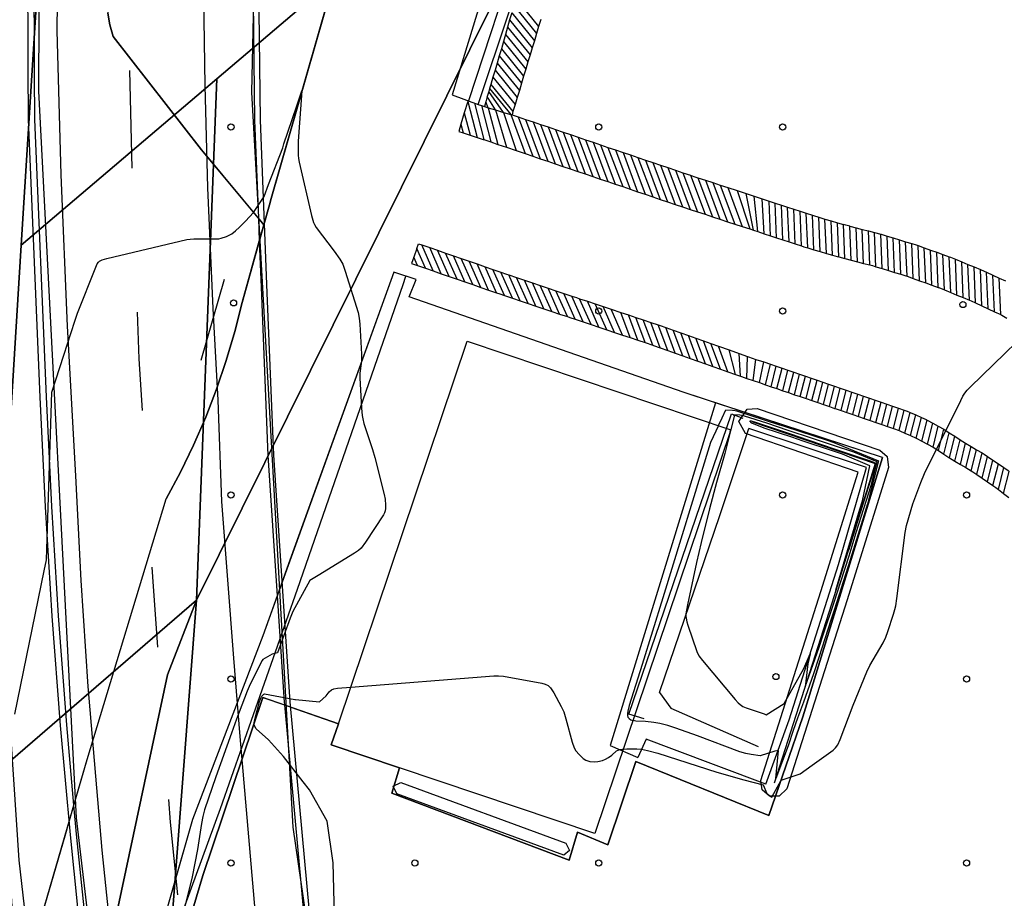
# Model space of a CAD drawing. Extents: x 0 to 85000, y -1 to 75000.
# Tile 19 of 147: x 39464 to 39624, y 61063 to 61206. Entities that reach past the tile are written whole.
import ezdxf

# ---------------------------------------------------------------- set-up
doc = ezdxf.new("R2010")
doc.units = 0
doc.header["$MEASUREMENT"] = 0
doc.header["$PDMODE"] = 33
doc.header["$PDSIZE"] = -3
for name, color, linetype in [('BOS3D_ACTIVE_POLY_CLIP', 227, 'CONTINUOUS'), ('BOS3D_PAVEMENT_MARKINGS_LI', 15, 'CONTINUOUS'), ('CONTOUR_CLIP', 120, 'CONTINUOUS'), ('DTM_INFOTECHBREAKS_CLIP', 4, 'CONTINUOUS'), ('DTM_POINT', 158, 'CONTINUOUS'), ('FENCE_CLIP', 96, 'CONTINUOUS'), ('PARCELS_FULL_17_CLIP', 7, 'CONTINUOUS'), ('PARKING_CLIP', 78, 'CONTINUOUS'), ('ROAD_CLIP', 197, 'CONTINUOUS')]:
    doc.layers.add(name, color=color, linetype=linetype)

msp = doc.modelspace()

# ---------------------------------------------------------------- linework, layer by layer
at = {"layer": 'BOS3D_ACTIVE_POLY_CLIP', "elevation": 285}
for points in [[(39463.56, 61453.25), (39456.25, 61331.75), (39454.12, 61187.5), (39464.06, 61035), (39483.13, 60909.25), (39501.94, 60815.5), (39526.81, 60723.25), (39572.87, 60592.75), (39578.94, 60594), (39579.16, 60593.86), (39560.44, 60658.5), (39541.37, 60724), (39520.81, 60790.75), (39503.94, 60870.75), (39486.44, 60961.25), (39472.88, 61076.25), (39466.75, 61194.75), (39467.37, 61332.25), (39479.88, 61459)], [(39515.12, 61454), (39504.25, 61325), (39501.44, 61194.5), (39508.19, 61074.75), (39523.08, 60972.4), (39524.37, 60963.5), (39525.53, 60956.79), (39539.19, 60877.25), (39557.31, 60798.75), (39579.62, 60728), (39596.12, 60666), (39617.56, 60599.75), (39614.81, 60599.25), (39614.79, 60599.32), (39581.23, 60594.07), (39581.24, 60594.01), (39614.87, 60599.09), (39614.81, 60599.25), (39617.56, 60599.5), (39658.06, 60487.75), (39701.5, 60382.5), (39752.31, 60261.75), (39810.5, 60145.25)]]:
    msp.add_lwpolyline(points, dxfattribs=at)
at = {"layer": 'BOS3D_ACTIVE_POLY_CLIP'}
for points, elevation in [([(39579.65, 61139.51), (39557.48, 61073.67), (39525.59, 61084.4), (39514.46, 61088.15), (39515.62, 61091.59), (39536.64, 61154)], 36), ([(39587.54, 61079.8), (39585.97, 61079.77), (39584.76, 61080.79), (39584.52, 61082.35), (39594.34, 61113.13), (39594.34, 61113.14), (39600.41, 61132.62), (39582.04, 61138.9), (39580.94, 61140.87), (39582.3, 61142.91), (39583.92, 61142.97), (39603.93, 61136.18), (39605.16, 61135.17), (39605.36, 61133.38), (39598.63, 61111.79), (39598.63, 61111.77), (39588.79, 61081)], 13.26), ([(39553.33, 61070.93), (39552.4, 61070.16), (39525.13, 61080.14), (39524.54, 61081.43), (39525.82, 61082.02), (39552.7, 61072.1)], 12.72)]:
    msp.add_lwpolyline(points, close=True, dxfattribs=dict(at, elevation=elevation))
at = {"layer": 'BOS3D_PAVEMENT_MARKINGS_LI'}
for p, q in [((39544.55, 61209.88), (39548.29, 61205.28)), ((39544.22, 61208.7), (39547.94, 61204.12)), ((39543.89, 61207.53), (39543.55, 61206.35)), ((39543.89, 61207.53), (39547.59, 61202.97)), ((39543.22, 61205.17), (39542.89, 61204)), ((39543.55, 61206.35), (39543.22, 61205.17)), ((39543.22, 61205.17), (39546.89, 61200.65)), ((39543.55, 61206.35), (39547.24, 61201.81)), ((39548.29, 61205.28), (39547.94, 61204.12)), ((39548.63, 61206.44), (39548.29, 61205.28)), ((39542.89, 61204), (39542.55, 61202.82)), ((39542.89, 61204), (39546.54, 61199.5)), ((39547.94, 61204.12), (39547.59, 61202.97)), ((39542.55, 61202.82), (39542.21, 61201.66)), ((39542.55, 61202.82), (39546.19, 61198.34)), ((39547.59, 61202.97), (39547.24, 61201.81)), ((39541.87, 61200.49), (39541.52, 61199.33)), ((39542.21, 61201.66), (39541.87, 61200.49)), ((39541.87, 61200.49), (39545.5, 61196.02)), ((39542.21, 61201.66), (39545.84, 61197.18)), ((39546.89, 61200.65), (39546.54, 61199.5)), ((39547.24, 61201.81), (39546.89, 61200.65)), ((39541.52, 61199.33), (39541.18, 61198.17)), ((39541.52, 61199.33), (39545.15, 61194.87)), ((39546.54, 61199.5), (39546.19, 61198.34)), ((39481.53, 61198.13), (39481.91, 61182.2)), ((39541.18, 61198.17), (39540.83, 61197)), ((39541.18, 61198.17), (39544.8, 61193.71)), ((39545.84, 61197.18), (39545.5, 61196.02)), ((39546.19, 61198.34), (39545.84, 61197.18)), ((39540.49, 61195.84), (39540.29, 61195.18)), ((39540.83, 61197), (39540.49, 61195.84)), ((39540.49, 61195.84), (39544.1, 61191.4)), ((39540.83, 61197), (39544.45, 61192.55)), ((39545.5, 61196.02), (39545.15, 61194.87)), ((39539.91, 61193.89), (39539.66, 61193.02)), ((39540.15, 61194.69), (39539.91, 61193.89)), ((39541.23, 61191.69), (39539.91, 61193.89)), ((39540.29, 61195.18), (39540.15, 61194.69)), ((39542.55, 61191.28), (39540.15, 61194.69)), ((39540.29, 61195.18), (39543.77, 61190.91)), ((39545.15, 61194.87), (39544.8, 61193.71)), ((39536.71, 61193.07), (39536.16, 61191.21)), ((39536.74, 61193.17), (39536.71, 61193.07)), ((39536.71, 61193.07), (39538.23, 61187.2)), ((39537.82, 61192.77), (39539.36, 61186.84)), ((39538.4, 61192.55), (39538.95, 61192.39)), ((39538.95, 61192.39), (39539.43, 61192.24)), ((39538.95, 61192.39), (39540.49, 61186.46)), ((39539.66, 61193.02), (39539.43, 61192.24)), ((39539.43, 61192.24), (39540.07, 61192.04)), ((39540.07, 61192.04), (39539.66, 61193.02)), ((39544.45, 61192.55), (39544.1, 61191.4)), ((39544.8, 61193.71), (39544.45, 61192.55)), ((39536.16, 61191.21), (39535.61, 61189.35)), ((39536.16, 61191.21), (39537.11, 61187.56)), ((39540.07, 61192.04), (39541.23, 61191.69)), ((39540.07, 61192.04), (39541.63, 61186.07)), ((39541.23, 61191.69), (39542.55, 61191.28)), ((39541.23, 61191.69), (39543.03, 61185.6)), ((39542.55, 61191.28), (39543.77, 61190.91)), ((39542.55, 61191.28), (39544.6, 61185.07)), ((39543.77, 61190.91), (39543.94, 61190.86)), ((39543.77, 61190.91), (39546.09, 61184.56)), ((39544.1, 61191.4), (39543.94, 61190.86)), ((39543.94, 61190.86), (39544.94, 61190.55)), ((39535.61, 61189.35), (39535.98, 61187.92)), ((39544.94, 61190.55), (39546.16, 61190.14)), ((39544.94, 61190.55), (39547.33, 61184.14)), ((39546.16, 61190.14), (39547.38, 61189.72)), ((39546.16, 61190.14), (39548.55, 61183.72)), ((39547.38, 61189.72), (39548.6, 61189.31)), ((39547.38, 61189.72), (39549.78, 61183.31)), ((39548.6, 61189.31), (39549.83, 61188.9)), ((39548.6, 61189.31), (39551, 61182.9)), ((39535.98, 61187.92), (39537.11, 61187.56)), ((39537.11, 61187.56), (39538.23, 61187.2)), ((39549.83, 61188.9), (39551.05, 61188.48)), ((39549.83, 61188.9), (39552.22, 61182.48)), ((39551.05, 61188.48), (39552.27, 61188.07)), ((39551.05, 61188.48), (39553.44, 61182.07)), ((39552.27, 61188.07), (39553.49, 61187.65)), ((39552.27, 61188.07), (39554.67, 61181.65)), ((39553.49, 61187.65), (39554.71, 61187.24)), ((39553.49, 61187.65), (39555.89, 61181.24)), ((39539.36, 61186.84), (39540.49, 61186.46)), ((39540.49, 61186.46), (39541.63, 61186.07)), ((39541.63, 61186.07), (39543.03, 61185.6)), ((39554.71, 61187.24), (39555.94, 61186.82)), ((39554.71, 61187.24), (39557.11, 61180.83)), ((39555.94, 61186.82), (39557.16, 61186.41)), ((39555.94, 61186.82), (39558.33, 61180.41)), ((39557.16, 61186.41), (39558.38, 61186)), ((39557.16, 61186.41), (39559.56, 61180)), ((39558.38, 61186), (39559.6, 61185.58)), ((39558.38, 61186), (39560.78, 61179.58)), ((39543.03, 61185.6), (39544.6, 61185.07)), ((39544.6, 61185.07), (39546.09, 61184.56)), ((39546.09, 61184.56), (39547.33, 61184.14)), ((39559.6, 61185.58), (39560.83, 61185.17)), ((39559.6, 61185.58), (39562, 61179.17)), ((39560.83, 61185.17), (39562.05, 61184.75)), ((39560.83, 61185.17), (39563.22, 61178.75)), ((39562.05, 61184.75), (39563.27, 61184.34)), ((39562.05, 61184.75), (39564.44, 61178.34)), ((39563.27, 61184.34), (39564.49, 61183.93)), ((39563.27, 61184.34), (39565.67, 61177.93)), ((39547.33, 61184.14), (39548.55, 61183.72)), ((39548.55, 61183.72), (39549.78, 61183.31)), ((39549.78, 61183.31), (39551, 61182.9)), ((39551, 61182.9), (39552.22, 61182.48)), ((39564.49, 61183.93), (39565.72, 61183.51)), ((39564.49, 61183.93), (39566.89, 61177.51)), ((39565.72, 61183.51), (39566.94, 61183.1)), ((39565.72, 61183.51), (39568.11, 61177.1)), ((39566.94, 61183.1), (39568.16, 61182.68)), ((39566.94, 61183.1), (39569.33, 61176.68)), ((39568.16, 61182.68), (39569.38, 61182.27)), ((39568.16, 61182.68), (39570.56, 61176.27)), ((39552.22, 61182.48), (39553.44, 61182.07)), ((39553.44, 61182.07), (39554.67, 61181.65)), ((39554.67, 61181.65), (39555.89, 61181.24)), ((39555.89, 61181.24), (39557.11, 61180.83)), ((39569.38, 61182.27), (39570.6, 61181.85)), ((39569.38, 61182.27), (39571.78, 61175.86)), ((39570.6, 61181.85), (39571.83, 61181.44)), ((39570.6, 61181.85), (39573, 61175.46)), ((39571.83, 61181.44), (39573.05, 61181.03)), ((39571.83, 61181.44), (39574.21, 61175.06)), ((39573.05, 61181.03), (39575.43, 61174.66)), ((39557.11, 61180.83), (39558.33, 61180.41)), ((39558.33, 61180.41), (39559.56, 61180)), ((39559.56, 61180), (39560.78, 61179.58)), ((39560.78, 61179.58), (39562, 61179.17)), ((39574.27, 61180.62), (39575.48, 61180.22)), ((39574.27, 61180.62), (39576.64, 61174.26)), ((39575.48, 61180.22), (39576.7, 61179.82)), ((39575.48, 61180.22), (39577.86, 61173.86)), ((39576.7, 61179.82), (39577.92, 61179.43)), ((39576.7, 61179.82), (39579.08, 61173.46)), ((39577.92, 61179.43), (39579.13, 61179.03)), ((39577.92, 61179.43), (39580.29, 61173.07)), ((39562, 61179.17), (39563.22, 61178.75)), ((39563.22, 61178.75), (39564.44, 61178.34)), ((39564.44, 61178.34), (39565.67, 61177.93)), ((39565.67, 61177.93), (39566.89, 61177.51)), ((39579.13, 61179.03), (39580.68, 61178.52)), ((39579.13, 61179.03), (39581.51, 61172.67)), ((39580.68, 61178.52), (39582.13, 61178.05)), ((39580.68, 61178.52), (39582.73, 61172.27)), ((39582.13, 61178.05), (39583.43, 61177.62)), ((39583.36, 61172.06), (39582.13, 61178.05)), ((39566.89, 61177.51), (39568.11, 61177.1)), ((39568.11, 61177.1), (39569.33, 61176.68)), ((39569.33, 61176.68), (39570.56, 61176.27)), ((39570.56, 61176.27), (39571.78, 61175.86)), ((39583.43, 61177.62), (39584.75, 61177.19)), ((39584.07, 61171.83), (39583.43, 61177.62)), ((39584.75, 61177.19), (39585.87, 61176.82)), ((39585.08, 61171.5), (39584.75, 61177.19)), ((39585.87, 61176.82), (39586.88, 61176.49)), ((39586.1, 61171.16), (39585.87, 61176.82)), ((39586.88, 61176.49), (39587.89, 61176.16)), ((39587.11, 61170.83), (39586.88, 61176.49)), ((39587.89, 61176.16), (39588.91, 61175.83)), ((39588.13, 61170.5), (39587.89, 61176.16)), ((39573, 61175.46), (39574.21, 61175.06)), ((39574.21, 61175.06), (39575.43, 61174.66)), ((39575.43, 61174.66), (39576.64, 61174.26)), ((39588.91, 61175.83), (39589.92, 61175.5)), ((39589.14, 61170.17), (39588.91, 61175.83)), ((39589.92, 61175.5), (39590.94, 61175.16)), ((39590.16, 61169.84), (39589.92, 61175.5)), ((39590.94, 61175.16), (39591.95, 61174.83)), ((39591.17, 61169.5), (39590.94, 61175.16)), ((39591.95, 61174.83), (39592.97, 61174.5)), ((39592.19, 61169.19), (39591.95, 61174.83)), ((39576.64, 61174.26), (39577.86, 61173.86)), ((39577.86, 61173.86), (39579.08, 61173.46)), ((39579.08, 61173.46), (39580.29, 61173.07)), ((39580.29, 61173.07), (39581.51, 61172.67)), ((39593.2, 61168.89), (39592.97, 61174.5)), ((39593.98, 61174.19), (39594.99, 61173.89)), ((39594.21, 61168.59), (39593.98, 61174.19)), ((39594.99, 61173.89), (39596.01, 61173.59)), ((39595.23, 61168.29), (39594.99, 61173.89)), ((39596.01, 61173.59), (39597.02, 61173.29)), ((39596.24, 61167.99), (39596.01, 61173.59)), ((39597.02, 61173.29), (39598.03, 61172.99)), ((39597.25, 61167.7), (39597.02, 61173.29)), ((39598.26, 61167.44), (39598.03, 61172.99)), ((39581.51, 61172.67), (39582.73, 61172.27)), ((39582.73, 61172.27), (39583.36, 61172.06)), ((39583.36, 61172.06), (39584.07, 61171.83)), ((39584.07, 61171.83), (39585.08, 61171.5)), ((39585.08, 61171.5), (39586.1, 61171.16)), ((39599.05, 61172.71), (39600.06, 61172.46)), ((39599.28, 61167.18), (39599.05, 61172.71)), ((39600.06, 61172.46), (39601.07, 61172.2)), ((39600.29, 61166.92), (39600.06, 61172.46)), ((39601.07, 61172.2), (39602.08, 61171.94)), ((39601.3, 61166.66), (39601.07, 61172.2)), ((39602.08, 61171.94), (39603.09, 61171.68)), ((39602.31, 61166.4), (39602.08, 61171.94)), ((39603.09, 61171.68), (39604.1, 61171.42)), ((39603.32, 61166.12), (39603.09, 61171.68)), ((39604.34, 61165.81), (39604.1, 61171.42)), ((39586.1, 61171.16), (39587.11, 61170.83)), ((39587.11, 61170.83), (39588.13, 61170.5)), ((39588.13, 61170.5), (39589.14, 61170.17)), ((39589.14, 61170.17), (39590.16, 61169.84)), ((39590.16, 61169.84), (39591.17, 61169.5)), ((39605.12, 61171.12), (39606.13, 61170.81)), ((39605.35, 61165.5), (39605.12, 61171.12)), ((39606.13, 61170.81), (39607.14, 61170.5)), ((39606.36, 61165.19), (39606.13, 61170.81)), ((39607.14, 61170.5), (39608.16, 61170.19)), ((39607.38, 61164.88), (39607.14, 61170.5)), ((39608.16, 61170.19), (39609.17, 61169.88)), ((39608.39, 61164.56), (39608.16, 61170.19)), ((39609.41, 61164.2), (39609.17, 61169.88)), ((39528.39, 61169.08), (39527.91, 61167.69)), ((39529.81, 61165.86), (39528.39, 61169.08)), ((39531.1, 61165.42), (39529.22, 61169.68)), ((39529.22, 61169.68), (39530.51, 61169.23)), ((39532.39, 61164.97), (39530.51, 61169.23)), ((39530.51, 61169.23), (39531.8, 61168.79)), ((39533.68, 61164.53), (39531.8, 61168.79)), ((39531.8, 61168.79), (39533.09, 61168.34)), ((39534.97, 61164.08), (39533.09, 61168.34)), ((39533.09, 61168.34), (39534.38, 61167.9)), ((39592.19, 61169.19), (39593.2, 61168.89)), ((39593.2, 61168.89), (39594.21, 61168.59)), ((39594.21, 61168.59), (39595.23, 61168.29)), ((39595.23, 61168.29), (39596.24, 61167.99)), ((39610.19, 61169.55), (39611.2, 61169.19)), ((39610.42, 61163.83), (39610.19, 61169.55)), ((39611.2, 61169.19), (39612.22, 61168.83)), ((39611.44, 61163.47), (39611.2, 61169.19)), ((39612.22, 61168.83), (39613.23, 61168.46)), ((39612.45, 61163.11), (39612.22, 61168.83)), ((39613.23, 61168.46), (39614.25, 61168.1)), ((39613.47, 61162.75), (39613.23, 61168.46)), ((39528.52, 61166.31), (39527.91, 61167.69)), ((39536.26, 61163.64), (39534.38, 61167.9)), ((39534.38, 61167.9), (39535.67, 61167.45)), ((39537.55, 61163.19), (39535.67, 61167.45)), ((39535.67, 61167.45), (39536.96, 61167.01)), ((39538.84, 61162.75), (39536.96, 61167.01)), ((39536.96, 61167.01), (39538.25, 61166.56)), ((39540.13, 61162.3), (39538.25, 61166.56)), ((39538.25, 61166.56), (39539.54, 61166.11)), ((39597.25, 61167.7), (39598.26, 61167.44)), ((39598.26, 61167.44), (39599.28, 61167.18)), ((39599.28, 61167.18), (39600.29, 61166.92)), ((39600.29, 61166.92), (39601.3, 61166.66)), ((39601.3, 61166.66), (39602.31, 61166.4)), ((39614.25, 61168.1), (39615.27, 61167.74)), ((39614.49, 61162.33), (39614.25, 61168.1)), ((39615.51, 61161.92), (39615.27, 61167.74)), ((39616.28, 61167.33), (39617.3, 61166.91)), ((39616.52, 61161.5), (39616.28, 61167.33)), ((39617.3, 61166.91), (39618.32, 61166.5)), ((39617.54, 61161.08), (39617.3, 61166.91)), ((39528.52, 61166.31), (39529.81, 61165.86)), ((39529.81, 61165.86), (39531.1, 61165.42)), ((39531.1, 61165.42), (39532.39, 61164.97)), ((39532.39, 61164.97), (39533.68, 61164.53)), ((39541.42, 61161.85), (39539.54, 61166.11)), ((39539.54, 61166.11), (39540.83, 61165.67)), ((39542.71, 61161.42), (39540.83, 61165.67)), ((39540.83, 61165.67), (39542.12, 61165.22)), ((39544, 61160.99), (39542.12, 61165.22)), ((39603.32, 61166.12), (39604.34, 61165.81)), ((39604.34, 61165.81), (39605.35, 61165.5)), ((39605.35, 61165.5), (39606.36, 61165.19)), ((39606.36, 61165.19), (39607.38, 61164.88)), ((39618.32, 61166.5), (39619.34, 61166.08)), ((39618.56, 61160.66), (39618.32, 61166.5)), ((39619.34, 61166.08), (39620.36, 61165.66)), ((39619.58, 61160.21), (39619.34, 61166.08)), ((39620.6, 61159.73), (39620.36, 61165.66)), ((39621.37, 61165.22), (39622.4, 61164.75)), ((39621.62, 61159.26), (39621.37, 61165.22)), ((39533.68, 61164.53), (39534.97, 61164.08)), ((39534.97, 61164.08), (39536.26, 61163.64)), ((39536.26, 61163.64), (39537.55, 61163.19)), ((39545.28, 61160.55), (39543.41, 61164.78)), ((39543.41, 61164.78), (39544.69, 61164.35)), ((39546.56, 61160.12), (39544.69, 61164.35)), ((39544.69, 61164.35), (39545.98, 61163.92)), ((39547.85, 61159.69), (39545.98, 61163.92)), ((39545.98, 61163.92), (39547.26, 61163.49)), ((39549.13, 61159.26), (39547.26, 61163.49)), ((39547.26, 61163.49), (39548.55, 61163.06)), ((39608.39, 61164.56), (39609.41, 61164.2)), ((39609.41, 61164.2), (39610.42, 61163.83)), ((39610.42, 61163.83), (39611.44, 61163.47)), ((39611.44, 61163.47), (39612.45, 61163.11)), ((39622.4, 61164.75), (39623.42, 61164.27)), ((39622.64, 61158.78), (39622.4, 61164.75)), ((39623.42, 61164.27), (39624.44, 61163.8)), ((39623.66, 61158.31), (39623.42, 61164.27)), ((39537.55, 61163.19), (39538.84, 61162.75)), ((39538.84, 61162.75), (39540.13, 61162.3)), ((39540.13, 61162.3), (39541.42, 61161.85)), ((39550.42, 61158.83), (39548.55, 61163.06)), ((39548.55, 61163.06), (39549.83, 61162.63)), ((39551.7, 61158.4), (39549.83, 61162.63)), ((39549.83, 61162.63), (39551.11, 61162.19)), ((39552.98, 61157.97), (39551.11, 61162.19)), ((39551.11, 61162.19), (39552.4, 61161.76)), ((39554.27, 61157.54), (39552.4, 61161.76)), ((39552.4, 61161.76), (39553.68, 61161.33)), ((39612.45, 61163.11), (39613.47, 61162.75)), ((39614.49, 61162.33), (39615.51, 61161.92)), ((39615.51, 61161.92), (39616.52, 61161.5)), ((39542.71, 61161.42), (39544, 61160.99)), ((39544, 61160.99), (39545.28, 61160.55)), ((39545.28, 61160.55), (39546.56, 61160.12)), ((39546.56, 61160.12), (39547.85, 61159.69)), ((39555.55, 61157.11), (39553.68, 61161.33)), ((39556.83, 61156.68), (39554.97, 61160.9)), ((39554.97, 61160.9), (39556.25, 61160.48)), ((39558.11, 61156.26), (39556.25, 61160.48)), ((39556.25, 61160.48), (39557.53, 61160.05)), ((39616.52, 61161.5), (39617.54, 61161.08)), ((39617.54, 61161.08), (39618.56, 61160.66)), ((39619.58, 61160.21), (39620.6, 61159.73)), ((39547.85, 61159.69), (39549.13, 61159.26)), ((39549.13, 61159.26), (39550.42, 61158.83)), ((39550.42, 61158.83), (39551.7, 61158.4)), ((39559.4, 61155.83), (39557.53, 61160.05)), ((39557.53, 61160.05), (39558.81, 61159.62)), ((39560.68, 61155.4), (39558.81, 61159.62)), ((39558.81, 61159.62), (39560.1, 61159.19)), ((39561.96, 61154.97), (39560.1, 61159.19)), ((39560.1, 61159.19), (39561.71, 61158.66)), ((39563.23, 61154.55), (39561.71, 61158.66)), ((39561.71, 61158.66), (39562.92, 61158.25)), ((39620.6, 61159.73), (39621.62, 61159.26)), ((39621.62, 61159.26), (39622.64, 61158.78)), ((39622.64, 61158.78), (39623.66, 61158.31)), ((39551.7, 61158.4), (39552.98, 61157.97)), ((39554.27, 61157.54), (39555.55, 61157.11)), ((39555.55, 61157.11), (39556.83, 61156.68)), ((39564.45, 61154.15), (39562.92, 61158.25)), ((39562.92, 61158.25), (39564.14, 61157.85)), ((39565.67, 61153.74), (39564.14, 61157.85)), ((39564.14, 61157.85), (39565.36, 61157.44)), ((39566.89, 61153.33), (39565.36, 61157.44)), ((39565.36, 61157.44), (39566.58, 61157.03)), ((39568.12, 61152.9), (39566.58, 61157.03)), ((39566.58, 61157.03), (39567.8, 61156.63)), ((39556.83, 61156.68), (39558.11, 61156.26)), ((39558.11, 61156.26), (39559.4, 61155.83)), ((39559.4, 61155.83), (39560.68, 61155.4)), ((39560.68, 61155.4), (39561.96, 61154.97)), ((39569.34, 61152.47), (39567.8, 61156.63)), ((39570.57, 61152.03), (39569.02, 61156.2)), ((39569.02, 61156.2), (39570.25, 61155.77)), ((39571.8, 61151.6), (39570.25, 61155.77)), ((39570.25, 61155.77), (39571.48, 61155.33)), ((39573.03, 61151.16), (39571.48, 61155.33)), ((39571.48, 61155.33), (39572.71, 61154.9)), ((39561.96, 61154.97), (39563.23, 61154.55)), ((39563.23, 61154.55), (39564.45, 61154.15)), ((39564.45, 61154.15), (39565.67, 61153.74)), ((39565.67, 61153.74), (39566.89, 61153.33)), ((39574.26, 61150.73), (39572.71, 61154.9)), ((39572.71, 61154.9), (39573.94, 61154.46)), ((39575.49, 61150.3), (39573.94, 61154.46)), ((39573.94, 61154.46), (39575.17, 61154.03)), ((39576.72, 61149.86), (39575.17, 61154.03)), ((39575.17, 61154.03), (39576.39, 61153.59)), ((39568.12, 61152.9), (39569.34, 61152.47)), ((39569.34, 61152.47), (39570.57, 61152.03)), ((39577.95, 61149.43), (39576.39, 61153.59)), ((39576.39, 61153.59), (39577.62, 61153.16)), ((39579.17, 61148.99), (39577.62, 61153.16)), ((39577.62, 61153.16), (39579.36, 61152.55)), ((39580.4, 61148.56), (39579.36, 61152.55)), ((39579.36, 61152.55), (39581.01, 61151.96)), ((39570.57, 61152.03), (39571.8, 61151.6)), ((39571.8, 61151.6), (39573.03, 61151.16)), ((39573.03, 61151.16), (39574.26, 61150.73)), ((39574.26, 61150.73), (39575.49, 61150.3)), ((39581.21, 61148.27), (39581.01, 61151.96)), ((39581.01, 61151.96), (39582.34, 61151.49)), ((39582.26, 61147.91), (39582.34, 61151.49)), ((39583.3, 61147.56), (39583.73, 61151.01)), ((39583.73, 61151.01), (39585.01, 61150.58)), ((39584.3, 61147.21), (39585.01, 61150.58)), ((39585.01, 61150.58), (39586.1, 61150.2)), ((39575.49, 61150.3), (39576.72, 61149.86)), ((39576.72, 61149.86), (39577.95, 61149.43)), ((39577.95, 61149.43), (39579.17, 61148.99)), ((39579.17, 61148.99), (39580.4, 61148.56)), ((39585.27, 61146.88), (39586.1, 61150.2)), ((39586.1, 61150.2), (39587.05, 61149.88)), ((39586.22, 61146.55), (39587.05, 61149.88)), ((39587.05, 61149.88), (39588, 61149.55)), ((39587.17, 61146.23), (39588, 61149.55)), ((39588, 61149.55), (39588.95, 61149.23)), ((39588.12, 61145.9), (39588.95, 61149.23)), ((39588.95, 61149.23), (39589.9, 61148.9)), ((39589.07, 61145.58), (39589.9, 61148.9)), ((39589.9, 61148.9), (39590.85, 61148.58)), ((39580.4, 61148.56), (39581.21, 61148.27)), ((39582.26, 61147.91), (39583.3, 61147.56)), ((39583.3, 61147.56), (39584.3, 61147.21)), ((39590.02, 61145.25), (39590.85, 61148.58)), ((39590.85, 61148.58), (39591.8, 61148.25)), ((39590.97, 61144.93), (39591.8, 61148.25)), ((39591.8, 61148.25), (39592.75, 61147.93)), ((39591.92, 61144.6), (39592.75, 61147.93)), ((39592.75, 61147.93), (39593.7, 61147.6)), ((39592.87, 61144.28), (39593.7, 61147.6)), ((39593.7, 61147.6), (39594.65, 61147.28)), ((39593.82, 61143.95), (39594.65, 61147.28)), ((39594.65, 61147.28), (39595.59, 61146.95)), ((39584.3, 61147.21), (39585.27, 61146.88)), ((39585.27, 61146.88), (39586.22, 61146.55)), ((39586.22, 61146.55), (39587.17, 61146.23)), ((39587.17, 61146.23), (39588.12, 61145.9)), ((39588.12, 61145.9), (39589.07, 61145.58)), ((39594.77, 61143.63), (39595.59, 61146.95)), ((39595.59, 61146.95), (39596.54, 61146.63)), ((39595.72, 61143.3), (39596.54, 61146.63)), ((39596.54, 61146.63), (39597.49, 61146.3)), ((39596.67, 61142.98), (39597.49, 61146.3)), ((39597.62, 61142.65), (39598.44, 61145.98)), ((39598.44, 61145.98), (39599.39, 61145.65)), ((39598.57, 61142.32), (39599.39, 61145.65)), ((39599.39, 61145.65), (39600.34, 61145.32)), ((39589.07, 61145.58), (39590.02, 61145.25)), ((39590.02, 61145.25), (39590.97, 61144.93)), ((39590.97, 61144.93), (39591.92, 61144.6)), ((39591.92, 61144.6), (39592.87, 61144.28)), ((39592.87, 61144.28), (39593.82, 61143.95)), ((39599.52, 61142), (39600.34, 61145.32)), ((39600.34, 61145.32), (39601.29, 61145)), ((39600.47, 61141.67), (39601.29, 61145)), ((39601.29, 61145), (39602.24, 61144.67)), ((39601.41, 61141.34), (39602.24, 61144.67)), ((39602.24, 61144.67), (39603.19, 61144.34)), ((39602.36, 61141.02), (39603.19, 61144.34)), ((39603.19, 61144.34), (39604.14, 61144.02)), ((39603.31, 61140.69), (39604.14, 61144.02)), ((39604.14, 61144.02), (39605.09, 61143.69)), ((39593.82, 61143.95), (39594.77, 61143.63)), ((39594.77, 61143.63), (39595.72, 61143.3)), ((39596.67, 61142.98), (39597.62, 61142.65)), ((39597.62, 61142.65), (39598.57, 61142.32)), ((39604.26, 61140.37), (39605.09, 61143.69)), ((39605.09, 61143.69), (39606.04, 61143.36)), ((39605.21, 61140.04), (39606.04, 61143.36)), ((39606.04, 61143.36), (39606.99, 61143.04)), ((39606.16, 61139.71), (39606.99, 61143.04)), ((39606.99, 61143.04), (39607.94, 61142.71)), ((39607.11, 61139.39), (39607.94, 61142.71)), ((39598.57, 61142.32), (39599.52, 61142)), ((39599.52, 61142), (39600.47, 61141.67)), ((39600.47, 61141.67), (39601.41, 61141.34)), ((39601.41, 61141.34), (39602.36, 61141.02)), ((39602.36, 61141.02), (39603.31, 61140.69)), ((39608.04, 61138.98), (39608.88, 61142.34)), ((39608.88, 61142.34), (39609.8, 61141.94)), ((39608.97, 61138.57), (39609.8, 61141.94)), ((39609.8, 61141.94), (39610.73, 61141.53)), ((39609.9, 61138.17), (39610.73, 61141.53)), ((39610.81, 61137.68), (39611.66, 61141.1)), ((39611.66, 61141.1), (39612.57, 61140.61)), ((39603.31, 61140.69), (39604.26, 61140.37)), ((39604.26, 61140.37), (39605.21, 61140.04)), ((39605.21, 61140.04), (39606.16, 61139.71)), ((39606.16, 61139.71), (39607.11, 61139.39)), ((39611.72, 61137.19), (39612.57, 61140.61)), ((39612.57, 61140.61), (39613.47, 61140.12)), ((39612.63, 61136.7), (39613.47, 61140.12)), ((39613.47, 61140.12), (39614.38, 61139.63)), ((39613.51, 61136.12), (39614.38, 61139.63)), ((39608.04, 61138.98), (39608.97, 61138.57)), ((39608.97, 61138.57), (39609.9, 61138.17)), ((39610.81, 61137.68), (39611.72, 61137.19)), ((39614.4, 61135.54), (39615.27, 61139.05)), ((39615.27, 61139.05), (39616.16, 61138.47)), ((39615.29, 61134.97), (39616.16, 61138.47)), ((39616.18, 61134.43), (39617.04, 61137.89)), ((39617.04, 61137.89), (39617.94, 61137.36)), ((39611.72, 61137.19), (39612.63, 61136.7)), ((39613.51, 61136.12), (39614.4, 61135.54)), ((39617.08, 61133.89), (39617.94, 61137.36)), ((39617.94, 61137.36), (39618.84, 61136.82)), ((39617.98, 61133.35), (39618.84, 61136.82)), ((39618.84, 61136.82), (39619.73, 61136.28)), ((39618.87, 61132.82), (39619.73, 61136.28)), ((39619.73, 61136.28), (39620.63, 61135.74)), ((39615.29, 61134.97), (39616.18, 61134.43)), ((39616.18, 61134.43), (39617.08, 61133.89)), ((39619.76, 61132.23), (39620.63, 61135.74)), ((39620.64, 61131.63), (39621.52, 61135.16)), ((39621.52, 61135.16), (39622.4, 61134.56)), ((39621.52, 61131.03), (39622.4, 61134.56)), ((39622.4, 61134.56), (39623.28, 61133.96)), ((39617.08, 61133.89), (39617.98, 61133.35)), ((39617.98, 61133.35), (39618.87, 61132.82)), ((39622.4, 61130.43), (39623.28, 61133.96)), ((39623.28, 61133.96), (39624.16, 61133.36)), ((39623.28, 61129.79), (39624.16, 61133.36)), ((39619.76, 61132.23), (39620.64, 61131.63)), ((39620.64, 61131.63), (39621.52, 61131.03)), ((39624.14, 61129.13), (39625.04, 61132.74)), ((39621.52, 61131.03), (39622.4, 61130.43)), ((39623.28, 61129.79), (39624.14, 61129.13)), ((39624.14, 61129.13), (39625, 61128.46))]:
    msp.add_line(p, q, dxfattribs=at)
for points in [[(39503.05, 61049.23), (39499.57, 61089.53), (39498.57, 61102.28), (39497.58, 61115.05), (39496.6, 61127.83), (39496.01, 61144.37), (39495.2, 61159.32), (39494.34, 61179), (39493.88, 61195.69), (39493.44, 61224.39), (39493.11, 61236.33), (39493.13, 61250.88), (39493.37, 61257.99), (39493.57, 61264.95), (39493.82, 61275.44), (39494.46, 61286.12), (39494.71, 61297.02), (39495.07, 61309.89), (39495.72, 61322.77), (39496.64, 61335.64), (39497.6, 61353.3), (39499.5, 61374.09), (39501.41, 61394.73), (39503.29, 61412.79)], [(39490.73, 60964.11), (39488.05, 60980.09), (39484.25, 61006.75), (39481.74, 61028.23), (39479.31, 61049.5), (39477.09, 61070.99), (39474.8, 61097.64), (39473.68, 61114.94), (39472.78, 61132.04), (39471.44, 61156.43), (39470.38, 61181.12), (39469.73, 61204.61), (39469.94, 61222.61), (39469.68, 61241.95), (39469.88, 61262.37), (39470.15, 61277.78), (39470.55, 61290.17), (39471.07, 61302.56), (39471.71, 61314.96), (39473.88, 61349.65), (39475.12, 61365.67), (39476.59, 61381.69), (39478.28, 61397.69), (39479.29, 61409.77)], [(39535.61, 61189.35), (39535.25, 61188.15), (39535.98, 61187.92)], [(39538.23, 61187.2), (39539.25, 61186.88), (39539.36, 61186.84)], [(39573.05, 61181.03), (39573.6, 61180.84), (39574.27, 61180.62)], [(39571.78, 61175.86), (39571.93, 61175.81), (39573, 61175.46)], [(39592.97, 61174.5), (39593.14, 61174.44), (39593.98, 61174.19)], [(39599.05, 61172.71), (39598.42, 61172.87), (39598.03, 61172.99)], [(39604.1, 61171.42), (39604.18, 61171.4), (39605.12, 61171.12)], [(39528.39, 61169.08), (39528.66, 61169.87), (39529.22, 61169.68)], [(39609.17, 61169.88), (39609.87, 61169.66), (39610.19, 61169.55)], [(39591.17, 61169.5), (39591.56, 61169.38), (39592.19, 61169.19)], [(39527.91, 61167.69), (39527.55, 61166.64), (39528.52, 61166.31)], [(39596.24, 61167.99), (39597.01, 61167.76), (39597.25, 61167.7)], [(39615.27, 61167.74), (39615.48, 61167.66), (39616.28, 61167.33)], [(39542.12, 61165.22), (39543.04, 61164.9), (39543.41, 61164.78)], [(39602.31, 61166.4), (39602.75, 61166.29), (39603.32, 61166.12)], [(39620.36, 61165.66), (39620.98, 61165.41), (39621.37, 61165.22)], [(39607.38, 61164.88), (39608.21, 61164.62), (39608.39, 61164.56)], [(39541.42, 61161.85), (39541.94, 61161.67), (39542.71, 61161.42)], [(39613.47, 61162.75), (39613.58, 61162.71), (39614.49, 61162.33)], [(39553.68, 61161.33), (39554.47, 61161.07), (39554.97, 61160.9)], [(39618.56, 61160.66), (39618.85, 61160.54), (39619.58, 61160.21)], [(39482.77, 61158.72), (39483.05, 61151.09), (39483.58, 61142.68)], [(39552.98, 61157.97), (39553.39, 61157.83), (39554.27, 61157.54)], [(39623.66, 61158.31), (39623.87, 61158.21), (39624.69, 61157.71)], [(39567.8, 61156.63), (39568.12, 61156.52), (39569.02, 61156.2)], [(39566.89, 61153.33), (39567.02, 61153.29), (39568.12, 61152.9)], [(39582.34, 61151.49), (39582.5, 61151.44), (39583.73, 61151.01)], [(39581.21, 61148.27), (39581.38, 61148.21), (39582.26, 61147.91)], [(39597.49, 61146.3), (39597.64, 61146.25), (39598.44, 61145.98)], [(39595.72, 61143.3), (39596.54, 61143.02), (39596.67, 61142.98)], [(39607.94, 61142.71), (39608.43, 61142.54), (39608.88, 61142.34)], [(39610.73, 61141.53), (39611.48, 61141.2), (39611.66, 61141.1)], [(39607.11, 61139.39), (39607.19, 61139.36), (39608.04, 61138.98)], [(39614.38, 61139.63), (39614.41, 61139.61), (39615.27, 61139.05)], [(39609.9, 61138.17), (39609.98, 61138.13), (39610.81, 61137.68)], [(39616.16, 61138.47), (39617.03, 61137.9), (39617.04, 61137.89)], [(39612.63, 61136.7), (39612.66, 61136.68), (39613.51, 61136.12)], [(39614.4, 61135.54), (39615.22, 61135.01), (39615.29, 61134.97)], [(39620.63, 61135.74), (39620.95, 61135.55), (39621.52, 61135.16)], [(39618.87, 61132.82), (39619.11, 61132.67), (39619.76, 61132.23)], [(39624.16, 61133.36), (39624.87, 61132.87), (39625.04, 61132.74)], [(39622.4, 61130.43), (39622.86, 61130.11), (39623.28, 61129.79)], [(39485.17, 61117.1), (39485.27, 61115.55), (39486.1, 61104.09)], [(39487.9, 61079.22), (39488.16, 61075.52), (39489.39, 61063.7)]]:
    msp.add_lwpolyline(points, dxfattribs=at)
at = {"layer": 'CONTOUR_CLIP'}
for p, q in [((39579.55, 61139.2, 12), (39579.63, 61139.52, 12)), ((39462.84, 61093.17, 11), (39467.61, 61116.5, 11))]:
    msp.add_line(p, q, dxfattribs=at)
for points, elevation in [([(39504.24, 61179.52), (39506.53, 61185.5), (39506.73, 61186.15), (39508.79, 61192.17), (39509.68, 61194.77), (39509.05, 61186.57), (39509.08, 61184.3), (39509.13, 61183.74), (39509.23, 61183.15), (39511.21, 61174.46), (39511.54, 61173.33), (39511.7, 61172.99), (39512.01, 61172.5), (39514.95, 61168.64), (39515.84, 61167.35), (39516.34, 61166.52), (39516.75, 61165.41), (39518.83, 61158.63), (39519.02, 61157.71), (39519.14, 61156.77), (39519.37, 61151.88), (39519.37, 61150.71), (39519.13, 61148.78), (39519.1, 61148.02), (39519.37, 61143.04), (39519.48, 61141.85), (39519.59, 61141.3), (39519.79, 61140.56), (39521.16, 61136.3), (39521.54, 61134.98), (39523.1, 61128.97), (39523.25, 61128.2), (39523.33, 61127.24), (39523.32, 61126.68), (39523.26, 61126.32), (39523.13, 61125.96), (39522.95, 61125.63), (39520.04, 61121.18), (39519.34, 61120.24), (39518.91, 61119.85), (39518.26, 61119.4), (39512.32, 61115.75), (39510.97, 61114.93), (39508.17, 61109.9), (39507.77, 61108.81)], 11), ([(39467.61, 61116.5), (39467.99, 61118.33), (39468.88, 61145.64), (39470.82, 61151.67), (39472.61, 61157.25), (39473.06, 61158.54), (39476.04, 61166.06), (39476.29, 61166.57), (39476.49, 61166.87), (39476.62, 61167), (39476.76, 61167.1), (39477.09, 61167.26), (39477.84, 61167.48), (39490.87, 61170.55), (39491.45, 61170.62), (39492.03, 61170.65), (39495.56, 61170.64), (39496.13, 61170.68), (39496.51, 61170.75), (39497.39, 61171.06), (39498.26, 61171.5), (39498.85, 61171.95), (39499.51, 61172.59), (39500.47, 61173.54), (39501.79, 61174.95), (39503.5, 61177.59), (39504.24, 61179.52)], 11), ([(39562.12, 61087.47), (39562.7, 61087.49), (39564.29, 61087.48), (39565.07, 61087.43), (39566.02, 61087.25), (39567.71, 61086.81), (39577.35, 61083.68), (39581.76, 61082.47), (39584.94, 61081.61), (39585.51, 61080.22), (39586.35, 61079.61), (39587.83, 61082.37), (39590.93, 61083.44), (39592.91, 61084.85), (39596.31, 61087.27), (39596.74, 61087.66), (39597.07, 61088.13), (39597.47, 61089.03), (39599.62, 61094.62), (39601.8, 61100.05), (39602.33, 61101.09), (39604.47, 61104.81), (39604.9, 61105.69), (39605.24, 61106.62), (39606.16, 61109.47), (39606.4, 61110.24), (39606.53, 61110.82), (39606.71, 61111.99), (39608.06, 61122.78), (39608.31, 61123.92), (39609.34, 61127.44), (39610.64, 61130.92), (39611.24, 61132.37), (39617.15, 61144.32), (39617.51, 61145.02), (39617.83, 61145.52), (39618.2, 61145.97), (39618.76, 61146.54), (39631.83, 61159.25)], 10), ([(39577.63, 61140.2), (39578.24, 61141.5), (39578.83, 61142.76), (39579.93, 61142.73), (39580.34, 61142.66), (39580.58, 61142.61), (39587.43, 61140.39), (39588.36, 61140.09), (39595.51, 61137.76), (39596.28, 61137.5), (39597, 61137.26), (39603.74, 61134.48), (39601.95, 61127.45), (39601.68, 61126.57), (39601.39, 61125.65), (39599.1, 61118.34), (39598.73, 61117.13), (39596.55, 61110.28), (39595.97, 61108.49), (39593.99, 61102.38), (39593.13, 61099.75), (39591.49, 61095.13), (39590.5, 61092.52), (39589.83, 61090.5), (39588.99, 61087.99), (39586.96, 61082.64), (39587.44, 61087.24), (39586.81, 61087.12), (39584.41, 61086.35), (39582.97, 61086.57), (39582.06, 61086.74), (39581.12, 61087.02), (39574.2, 61089.6), (39570.67, 61090.87), (39569.37, 61091.28), (39568.08, 61091.62), (39567.1, 61091.79), (39565.71, 61091.95), (39564.16, 61092.02), (39563.69, 61092.11)], 11), ([(39579.55, 61139.2), (39579.2, 61137.84), (39578.64, 61135.67), (39577.3, 61130.94), (39576.14, 61126.61), (39574.78, 61121.17), (39574.03, 61117.89), (39572.56, 61110.96), (39572.32, 61109.51), (39572.3, 61109.15), (39572.33, 61108.79), (39572.46, 61108.22), (39572.63, 61107.66), (39574.09, 61103.38), (39574.44, 61102.68), (39575.02, 61101.9), (39580.34, 61095.56), (39580.86, 61094.98), (39581.14, 61094.72), (39581.62, 61094.41), (39582.14, 61094.19), (39585.08, 61093.18), (39585.41, 61093.07), (39588.34, 61094.9), (39591.54, 61100.59), (39592.58, 61103.01), (39592.21, 61101.37), (39591.74, 61097.62), (39594.03, 61104.09), (39594.71, 61106.1), (39596.51, 61111.44), (39597.6, 61114.79), (39598.92, 61118.98), (39600.11, 61122.76), (39601.35, 61126.7), (39602.52, 61130.42), (39603.51, 61134.29), (39599.71, 61135.86), (39596.4, 61136.97), (39592.95, 61138.13), (39589.01, 61139.43), (39585.51, 61140.6), (39581.85, 61141.74), (39581.13, 61141.9), (39580.09, 61141.98), (39580.2, 61141.74), (39579.63, 61139.52)], 12), ([(39577.63, 61140.2), (39576.33, 61137.43), (39568.57, 61112.11), (39565.19, 61101.25), (39563.06, 61094.55), (39562.83, 61093.62), (39562.78, 61093.27), (39562.77, 61092.93), (39562.85, 61092.64), (39563.04, 61092.42), (39563.31, 61092.25), (39563.62, 61092.12), (39563.69, 61092.11)], 11), ([(39507.77, 61108.81), (39505.68, 61103.15), (39504.81, 61102.93), (39503.29, 61102.08), (39503.21, 61101.92), (39501.38, 61098.37), (39501.05, 61097.65), (39500.75, 61096.92), (39499, 61092.31), (39498.17, 61090.05), (39495.62, 61082.95), (39493.76, 61077.53), (39493.49, 61076.45), (39493.26, 61075.35), (39492.66, 61071.07), (39491.75, 61066.65), (39488.01, 61051.49)], 11), ([(39517.63, 61097.57), (39540.95, 61099.41), (39541.75, 61099.42), (39542.53, 61099.33), (39548.8, 61098.18), (39549.36, 61098.04), (39549.86, 61097.81), (39550.23, 61097.43), (39550.74, 61096.62), (39551.97, 61094.41), (39552.38, 61093.53), (39552.73, 61092.4), (39553.77, 61088.58), (39554.09, 61087.65), (39554.38, 61087.17), (39554.87, 61086.6), (39555.54, 61085.95), (39555.98, 61085.64), (39556.31, 61085.52), (39556.66, 61085.44), (39557.38, 61085.37), (39557.94, 61085.41), (39558.68, 61085.59), (39559.2, 61085.8), (39559.67, 61086.06), (39560.24, 61086.47), (39561, 61087.15), (39561.26, 61087.3), (39561.56, 61087.4), (39561.93, 61087.46), (39562.12, 61087.47)], 10), ([(39508.64, 61095.56), (39512.53, 61095.19), (39513.62, 61096.14), (39514.14, 61096.81), (39514.49, 61097.11), (39514.9, 61097.3), (39515.47, 61097.4), (39517.63, 61097.57)], 10), ([(39509.88, 61082.14), (39506.66, 61086.27), (39504.23, 61088.94), (39502.23, 61090.77), (39501.96, 61091.15), (39501.88, 61091.43), (39501.88, 61091.76), (39501.97, 61092.27), (39502.73, 61095.23), (39502.95, 61095.78), (39503.14, 61096.1), (39503.43, 61096.41), (39503.57, 61096.46), (39508.53, 61095.57), (39508.64, 61095.56)], 10), ([(39516.32, 61020.93), (39516.75, 61027.55), (39516.5, 61038.89), (39515.11, 61055.91), (39514.75, 61068.89), (39513.77, 61075.69), (39510.89, 61080.84), (39509.88, 61082.14)], 10)]:
    msp.add_lwpolyline(points, dxfattribs=dict(at, elevation=elevation))
at = {"layer": 'CONTOUR_CLIP', "elevation": 13}
msp.add_lwpolyline([(39598.81, 61119.84), (39598.74, 61119.61), (39596.76, 61113.36), (39598.58, 61119.45), (39598.79, 61120.15), (39600.7, 61126.6), (39601.1, 61127.93), (39602.31, 61133.64), (39597.88, 61135.56), (39596.24, 61136.1), (39591.44, 61137.69), (39589.61, 61138.3), (39585.09, 61139.78), (39583.06, 61140.61), (39582.72, 61141.01), (39582.95, 61141), (39583.66, 61140.79), (39589.69, 61138.75), (39590.48, 61138.48), (39596.51, 61136.44), (39602.52, 61134.4), (39603.27, 61134.1), (39603.08, 61133.37), (39601.02, 61126.83)], close=True, dxfattribs=at)
at = {"layer": 'DTM_INFOTECHBREAKS_CLIP'}
for p, q in [((39504.66, 61177.25, 11.04), (39514.71, 61212.29, 10.95)), ((39474.64, 61085.75, 11.05), (39487.51, 61128.29, 11.52)), ((39596.48, 61112.46, 12.99), (39586.72, 61081.89, 10.95))]:
    msp.add_line(p, q, dxfattribs=at)
for points in [[(39554.5, 61304.02, 10.43), (39548.82, 61298.93, 10.55), (39543.28, 61293.69, 10.65), (39537.89, 61288.29, 10.73), (39532.65, 61282.74, 10.78), (39527.56, 61277.05, 10.81), (39522.64, 61271.22, 10.81), (39517.88, 61265.26, 10.79), (39490.99, 61231.7, 10.29), (39480.41, 61218.59, 10.29), (39479.51, 61216.88, 10.29), (39478.8, 61215.08, 10.29), (39478.29, 61213.21, 10.29), (39477.98, 61211.3, 10.29), (39477.88, 61209.37, 10.29), (39478, 61207.44, 10.29), (39478.33, 61205.53, 10.29), (39478.86, 61203.68, 10.29), (39493.29, 61185.19, 10.23), (39503.45, 61172.95, 11.15)], [(39542.62, 61221.78, 10.25), (39534.18, 61194.12, 10.62), (39538.4, 61192.55, 10.73), (39548.57, 61223.01, 10.61)], [(39504.66, 61177.25, 11.04), (39503.45, 61172.95, 11.15), (39499.91, 61160.3, 11.49), (39498.72, 61155.53, 11.63), (39497.33, 61150.81, 11.73), (39495.75, 61146.15, 11.79), (39493.97, 61141.56, 11.79), (39492, 61137.04, 11.75), (39489.85, 61132.62, 11.66), (39487.51, 61128.29, 11.52)], [(39604.38, 61134.98, 10.79), (39577.13, 61143.94, 10.53), (39571.87, 61145.67, 10.48), (39527.16, 61161.23, 10.01), (39528.33, 61164.02, 10.38), (39524.66, 61165.23, 10.87), (39503.28, 61105.94, 11.41), (39491.84, 61075.98, 11.21)], [(39577.13, 61143.94, 10.53), (39559.96, 61088.07, 10.11), (39564.45, 61086.09, 9.75)], [(39565.49, 61092.38, 11.05), (39563.01, 61093.16, 11.29), (39579.77, 61142.1, 11.87), (39581.62, 61141.42, 12.62)], [(39583.19, 61140.84, 13.26), (39603.21, 61134.05, 13.24), (39596.48, 61112.46, 12.99)], [(39568.01, 61096.66, 11.71), (39577.86, 61125.53, 12.4), (39582.58, 61139.74, 12.52)], [(39585.36, 61081.75, 10.01), (39589.16, 61092.23, 11.77), (39597.21, 61117.55, 12.31), (39601.75, 61133.38, 12.22), (39582.58, 61139.74, 12.52)], [(39604.38, 61134.98, 10.79), (39591.37, 61092.71, 10.28), (39585.86, 61076.62, 9.85), (39564.15, 61085.43, 9.63), (39559.57, 61071.87, 9.59), (39554.65, 61073.91, 9.42), (39553.24, 61069.34, 9.53), (39524.35, 61080.26, 9.59), (39525.59, 61084.4, 9.54)], [(39515.62, 61091.59, 9.66), (39503.31, 61095.87, 9.84), (39493.52, 61066.87, 10.84)], [(39568.01, 61096.66, 11.71), (39569.85, 61094.13, 11.65), (39584.1, 61087.88, 11.52)], [(39585.36, 61081.75, 10.01), (39570.02, 61087.51, 10.16), (39565.8, 61089.06, 10.29), (39564.45, 61086.09, 9.75)], [(39452.12, 60972.23, 9.8), (39451.8, 61000.8, 10.62), (39458.83, 61031.13, 11.03), (39464.43, 61050.58, 11.02), (39474.64, 61085.75, 11.05)], [(39491.84, 61075.98, 11.21), (39470.79, 61002.53, 11.45), (39469.62, 60998.22, 11.42), (39468.67, 60993.87, 11.38), (39467.94, 60989.47, 11.33), (39467.42, 60985.04, 11.29), (39467.12, 60980.59, 11.24), (39467.03, 60976.14, 11.19), (39467.17, 60971.68, 11.13), (39467.38, 60969.02, 10.91)], [(39493.52, 61066.87, 10.84), (39481.13, 61025.1, 11.03), (39479.34, 61020.74, 11.14), (39477.78, 61016.3, 11.22), (39476.44, 61011.78, 11.26), (39475.33, 61007.2, 11.28), (39474.46, 61002.57, 11.27), (39473.82, 60997.91, 11.23), (39473.42, 60993.21, 11.16), (39473.28, 60987.43, 10.76)]]:
    msp.add_polyline3d(points, dxfattribs=at)
at = {"layer": 'DTM_POINT'}
for p in [(39498.09, 61188.89, 10.67), (39558.09, 61188.89, 10.68), (39588.09, 61188.89, 10.09), (39498.52, 61160.21, 11.47), (39617.5, 61159.95, 10.26), (39558.09, 61158.89, 10.76), (39588.09, 61158.89, 10.26), (39498.09, 61128.89, 11.4), (39588.09, 61128.89, 12.69), (39618.09, 61128.89, 9.21), (39498.09, 61098.89, 11.27), (39586.99, 61099.28, 12.77), (39618.09, 61098.89, 9.23), (39498.09, 61068.89, 10.77), (39528.09, 61068.89, 9.37), (39558.09, 61068.89, 9.2), (39618.09, 61068.89, 9.28)]:
    msp.add_point(p, dxfattribs=at)
at = {"layer": 'FENCE_CLIP'}
msp.add_line((39493.21, 61150.9), (39497.06, 61164.07), dxfattribs=at)
for points in [[(39513.68, 61424.66), (39509.36, 61383.23), (39505.3, 61331.99), (39503.34, 61289.98), (39502.23, 61243.44), (39502.84, 61190.01), (39503.97, 61161.87), (39505.03, 61135.38), (39507.69, 61095.19), (39511.62, 61052.67), (39517.17, 61005.35), (39522.06, 60972.25)], [(39485.4, 60965.23), (39479.74, 61003.79), (39473.73, 61055.69), (39471.89, 61073.49), (39470.29, 61091.3), (39468.94, 61109.14), (39467.84, 61126.98), (39466.98, 61144.84), (39465.06, 61190.1), (39465.03, 61198.43), (39464.86, 61253.08), (39466.67, 61315.69), (39469.1, 61354.88), (39473.56, 61405.55)], [(39664.53, 61351.45), (39659.73, 61348.61), (39624.09, 61326.68), (39614.12, 61319.71), (39598.95, 61306.62), (39587.44, 61294.77), (39574.08, 61277.72), (39555.53, 61249.09), (39553.46, 61243.88), (39536.82, 61193.14)], [(39476.53, 60967.09), (39475.37, 60974.64), (39469.36, 61018.4), (39463.52, 61069.36), (39460.51, 61115.41), (39457.27, 61164.71), (39456.84, 61177.85), (39456.32, 61186.92), (39455.71, 61207.18)], [(39471.42, 60968.17), (39470.4, 60977.33), (39470.28, 60985.27), (39470.45, 60991.39), (39471.53, 60997.45), (39474.44, 61011.22), (39485.69, 61048.46), (39496.4, 61077.77), (39508.97, 61113.56), (39526.17, 61163.24), (39526.64, 61164.57)]]:
    msp.add_lwpolyline(points, dxfattribs=at)
at = {"layer": 'PARCELS_FULL_17_CLIP'}
for points in [[(40000, 61683.56), (39902.62, 61600.97), (39781.04, 61481.13), (39706.95, 61418.26), (39688.42, 61375.07), (39608.13, 61326.51), (39563.06, 61253.94), (39495.77, 61196.75), (39463.88, 61169.65), (39467.87, 61233.65), (39469.47, 61259.36), (39499.76, 61285.1), (39695.42, 61451.32), (39687.01, 61467.93), (39800.95, 61564.24), (40000, 61732.48)], [(40000, 60848.45), (40000, 60779.92), (39863.89, 60999.49), (39856.46, 61011.48), (39723.51, 60944.83), (39723.18, 60944.67), (39716.14, 60966.26), (39485.1, 61015.01), (39488.08, 61054.27), (39492.45, 61111.73), (39563.06, 61253.94), (39608.13, 61326.51), (39688.42, 61375.07)], [(40000, 60848.45), (40000, 60779.92), (39863.89, 60999.49), (39856.46, 61011.48), (39723.51, 60944.83), (39723.18, 60944.67), (39716.14, 60966.26), (39485.1, 61015.01), (39488.08, 61054.27), (39492.45, 61111.73), (39563.06, 61253.94), (39608.13, 61326.51), (39688.42, 61375.07)], [(40000, 60848.45), (40000, 60779.92), (39863.89, 60999.49), (39856.46, 61011.48), (39723.51, 60944.83), (39723.18, 60944.67), (39716.14, 60966.26), (39485.1, 61015.01), (39488.08, 61054.27), (39492.45, 61111.73), (39563.06, 61253.94), (39608.13, 61326.51), (39688.42, 61375.07)], [(39492.45, 61111.73), (39495.77, 61196.75), (39563.06, 61253.94)], [(39492.45, 61111.73), (39458.46, 61082.47), (39462.22, 61143.03), (39463.88, 61169.65), (39495.77, 61196.75)], [(39470.38, 61018.12), (39454.68, 61021.43), (39458.46, 61082.47), (39492.45, 61111.73), (39487.73, 61099.57)], [(39485.1, 61015.01), (39470.38, 61018.12), (39487.73, 61099.57), (39492.45, 61111.73), (39488.08, 61054.27)]]:
    msp.add_lwpolyline(points, close=True, dxfattribs=at)
msp.add_lwpolyline([(39415.33, 61421.44), (39403.84, 61271.9), (39427, 61238.87), (39469.47, 61259.36), (39467.87, 61233.65), (39463.88, 61169.65), (39462.22, 61143.03), (39422.23, 61086.46), (39423.39, 61028.03), (39253.09, 61063.97), (39238.92, 61066.96), (39058.74, 61104.98), (39105.72, 61150.73), (39128.91, 61178.72), (39175.19, 61234.58), (39184.72, 61230.14), (39289.23, 61450.71)], dxfattribs=at)
msp.add_lwpolyline([(39415.33, 61421.44), (39403.84, 61271.9), (39427, 61238.87), (39469.47, 61259.36), (39467.87, 61233.65), (39463.88, 61169.65), (39462.22, 61143.03), (39422.23, 61086.46), (39423.39, 61028.03), (39253.09, 61063.97), (39238.92, 61066.96), (39058.74, 61104.98), (39105.72, 61150.73), (39128.91, 61178.72), (39175.19, 61234.58), (39184.72, 61230.14), (39289.23, 61450.71)], dxfattribs=at)
at = {"layer": 'PARKING_CLIP'}
for points in [[(39542.62, 61221.78), (39534.18, 61194.12), (39538.4, 61192.55), (39548.57, 61223.01)], [(39465.95, 61055.81), (39471.03, 61073.3), (39472.48, 61078.31), (39474.64, 61085.75), (39487.51, 61128.29), (39489.85, 61132.62), (39492, 61137.04), (39493.97, 61141.56), (39495.75, 61146.15), (39497.33, 61150.81), (39498.72, 61155.53), (39499.91, 61160.3), (39502.71, 61170.3), (39503.45, 61172.95), (39504.37, 61176.23), (39504.66, 61177.25), (39514.71, 61212.29)], [(39514.71, 61212.29), (39504.66, 61177.25), (39504.37, 61176.23), (39503.45, 61172.95), (39502.56, 61174.03), (39493.29, 61185.19), (39478.86, 61203.68), (39478.33, 61205.53), (39478, 61207.44)], [(39481.13, 61025.1), (39493.52, 61066.87), (39503.31, 61095.87), (39506.82, 61094.65), (39508.78, 61093.97), (39515.62, 61091.59), (39514.46, 61088.15), (39525.59, 61084.4), (39524.35, 61080.27), (39553.24, 61069.34), (39554.65, 61073.91), (39559.57, 61071.87), (39564.15, 61085.43), (39585.86, 61076.62), (39591.37, 61092.71), (39604.38, 61134.98), (39571.87, 61145.67), (39527.16, 61161.23), (39528.33, 61164.02), (39524.66, 61165.23), (39507.23, 61116.89), (39505.62, 61112.44), (39503.28, 61105.94), (39491.84, 61075.98), (39478, 61027.69)]]:
    msp.add_lwpolyline(points, dxfattribs=at)
at = {"layer": 'ROAD_CLIP'}
for points in [[(39512.77, 61424.77), (39508.44, 61383.31), (39504.37, 61332.04), (39502.62, 61294.39), (39502.42, 61290.02), (39501.34, 61244.61), (39501.31, 61243.44), (39501.92, 61189.99), (39502.56, 61174.03), (39502.71, 61170.3), (39503.01, 61162.77), (39504.11, 61135.33), (39505.62, 61112.44), (39506.77, 61095.12), (39506.82, 61094.65), (39510.7, 61052.58)], [(39474.75, 61055.8), (39472.91, 61073.58), (39472.48, 61078.31), (39471.31, 61091.39), (39469.97, 61109.21), (39468.86, 61127.04), (39468.01, 61144.89), (39466.08, 61190.12), (39466.06, 61197.46), (39465.89, 61253.07), (39467.69, 61315.64), (39470.12, 61354.8), (39474.58, 61405.45)]]:
    msp.add_lwpolyline(points, dxfattribs=at)

doc.saveas('drawing.dxf')
